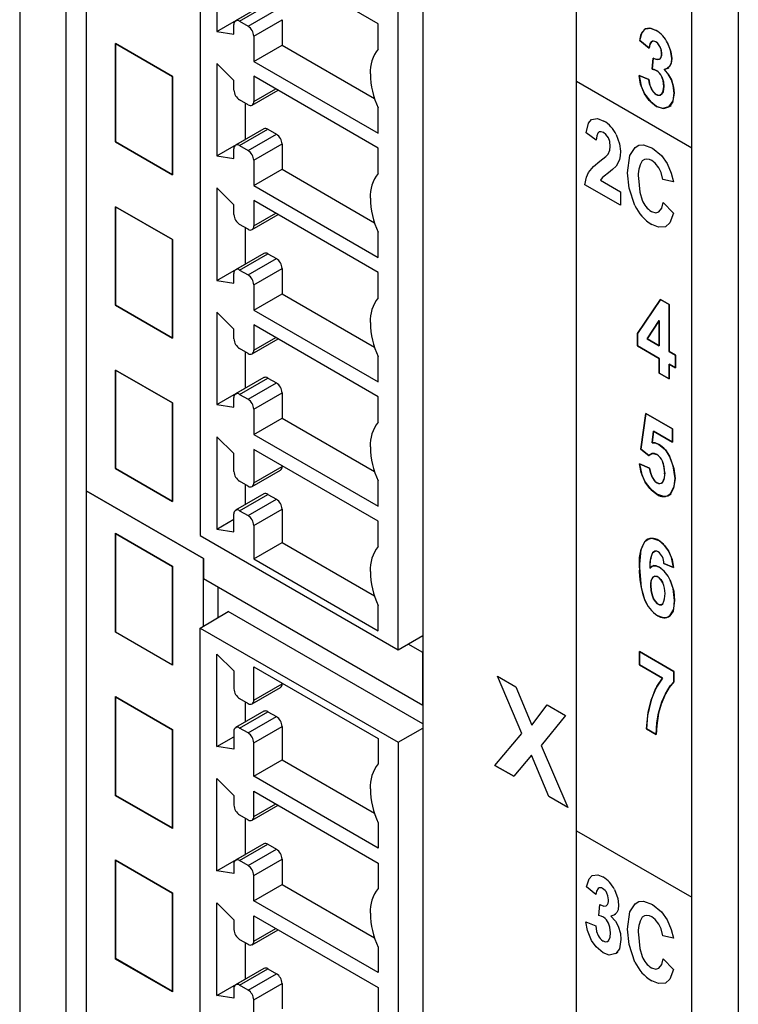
# Model space of a CAD drawing. Header units: millimetres. Extents: x 0 to 1397, y 0 to 1080.
# Tile 17 of 21: x 907 to 952, y 731 to 792. Entities that reach past the tile are written whole.
import ezdxf

# ---------------------------------------------------------------- set-up
doc = ezdxf.new("R2010")
doc.units = ezdxf.units.MM
doc.header["$LTSCALE"] = 5

msp = doc.modelspace()

# ---------------------------------------------------------------- linework, layer by layer
for p, q in [((907.396, 853.865), (907.396, 675.638)), ((910.308, 672.591), (910.308, 853.605)), ((918.663, 837.991), (918.663, 760.216)), ((932.583, 834.146), (932.583, 668.028)), ((931.038, 753.073), (931.038, 830.847)), ((949.385, 650.032), (949.385, 831.046)), ((942.191, 662.481), (942.191, 828.599)), ((952.298, 827.944), (952.298, 649.717)), ((942.191, 788.588), (942.191, 826.987)), ((911.547, 804.643), (911.547, 763.019)), ((919.724, 797.485), (919.724, 791.709)), ((929.8, 792.2), (922.022, 796.69)), ((922.657, 793.397), (920.888, 792.377)), ((921.138, 792.352), (922.907, 793.373)), ((919.724, 791.709), (921.492, 792.73)), ((921.668, 792.046), (923.437, 793.067)), ((920.785, 791.542), (920.785, 792.148)), ((921.138, 792.352), (921.668, 792.046)), ((922.022, 791.433), (923.79, 792.454)), ((923.79, 792.454), (923.79, 790.872)), ((929.8, 790.617), (929.8, 792.2)), ((919.724, 791.709), (920.785, 791.542)), ((922.022, 791.433), (922.022, 789.851)), ((913.388, 790.967), (916.951, 788.911)), ((913.388, 784.813), (913.388, 790.967)), ((913.388, 790.967), (913.388, 784.813)), ((916.951, 788.911), (913.388, 790.967)), ((922.022, 789.851), (923.79, 790.872)), ((923.79, 790.872), (929.572, 787.534)), ((946.143, 791.161), (946.727, 790.684)), ((946.727, 790.684), (946.143, 791.161)), ((946.976, 790.053), (946.908, 789.368)), ((946.908, 789.368), (946.976, 790.053)), ((920.785, 788.66), (919.724, 789.718)), ((919.724, 789.718), (919.724, 783.942)), ((922.022, 789.851), (929.8, 785.361)), ((947.866, 789.407), (947.957, 789.46)), ((916.951, 788.911), (916.951, 782.756)), ((916.951, 782.756), (916.951, 788.911)), ((929.8, 784.433), (922.022, 788.923)), ((922.022, 788.923), (922.022, 787.34)), ((946.708, 788.723), (946.096, 788.972)), ((946.096, 788.972), (946.708, 788.723)), ((920.785, 788.055), (920.785, 788.66)), ((949.385, 784.435), (942.191, 788.588)), ((942.191, 741.766), (942.191, 788.588)), ((949.385, 784.435), (942.191, 788.588)), ((921.918, 787.111), (923.539, 788.047)), ((922.022, 787.34), (923.393, 788.132)), ((947.468, 787.771), (947.525, 787.803)), ((921.668, 787.136), (921.138, 787.442)), ((921.492, 787.238), (921.492, 784.963)), ((947.958, 787.001), (948.117, 787.092)), ((929.8, 785.361), (929.8, 786.943)), ((922.657, 785.63), (920.888, 784.609)), ((921.138, 784.584), (922.907, 785.605)), ((921.668, 784.278), (923.437, 785.299)), ((922.907, 785.605), (923.437, 785.299)), ((943.419, 784.932), (942.791, 785.383)), ((943.419, 784.932), (942.791, 785.383)), ((916.951, 782.756), (913.388, 784.813)), ((913.388, 784.813), (916.951, 782.756)), ((919.724, 783.942), (921.492, 784.963)), ((921.138, 784.584), (921.668, 784.278)), ((921.492, 784.963), (921.498, 784.962)), ((922.022, 783.666), (923.79, 784.687)), ((923.79, 784.687), (923.79, 783.104)), ((919.724, 783.942), (920.785, 783.775)), ((920.785, 783.775), (920.785, 784.38)), ((929.8, 782.85), (929.8, 784.433)), ((922.022, 783.666), (922.022, 782.083)), ((922.022, 782.083), (923.79, 783.104)), ((923.79, 783.104), (929.572, 779.767)), ((922.022, 782.083), (929.8, 777.593)), ((944.932, 780.865), (942.717, 782.143)), ((944.932, 780.865), (942.717, 782.143)), ((943.677, 782.416), (944.932, 781.691)), ((943.677, 782.416), (944.932, 781.691)), ((948.245, 782.313), (947.587, 782.471)), ((948.245, 782.313), (947.587, 782.471)), ((920.785, 780.882), (919.724, 781.94)), ((919.724, 781.94), (919.724, 776.164)), ((944.932, 781.691), (944.932, 780.865)), ((944.932, 781.691), (944.932, 780.865)), ((920.785, 780.277), (920.785, 780.882)), ((929.8, 776.655), (922.022, 781.145)), ((922.022, 781.145), (922.022, 779.563)), ((947.607, 781.027), (948.251, 780.367)), ((947.607, 781.027), (948.251, 780.367)), ((913.388, 780.764), (913.388, 774.61)), ((916.951, 778.708), (913.388, 780.764)), ((913.388, 780.764), (916.951, 778.708)), ((913.388, 774.61), (913.388, 780.764)), ((921.918, 779.334), (923.539, 780.27)), ((922.022, 779.563), (923.393, 780.354)), ((921.668, 779.359), (921.138, 779.665)), ((921.492, 779.46), (921.492, 777.185)), ((929.8, 777.593), (929.8, 779.176)), ((916.951, 772.553), (916.951, 778.708)), ((916.951, 778.708), (916.951, 772.553)), ((922.657, 777.853), (920.888, 776.832)), ((921.138, 776.807), (922.907, 777.828)), ((922.907, 777.828), (923.437, 777.522)), ((919.724, 776.164), (921.492, 777.185)), ((921.492, 777.185), (921.498, 777.184)), ((921.668, 776.501), (923.437, 777.522)), ((920.785, 775.998), (920.785, 776.603)), ((921.138, 776.807), (921.668, 776.501)), ((922.022, 775.888), (923.79, 776.909)), ((923.79, 776.909), (923.79, 775.327)), ((929.8, 775.073), (929.8, 776.655)), ((919.724, 776.164), (920.785, 775.998)), ((922.022, 775.888), (922.022, 774.306)), ((922.022, 774.306), (923.79, 775.327)), ((923.79, 775.327), (929.572, 771.989)), ((947.436, 774.966), (946.008, 772.847)), ((946.008, 772.847), (947.436, 774.966)), ((947.968, 774.659), (947.436, 774.966)), ((947.436, 774.966), (947.968, 774.659)), ((913.388, 774.61), (916.951, 772.553)), ((916.951, 772.553), (913.388, 774.61)), ((920.785, 773.115), (919.724, 774.173)), ((919.724, 774.173), (919.724, 768.397)), ((922.022, 774.306), (929.8, 769.816)), ((947.968, 771.719), (947.968, 774.659)), ((947.968, 774.659), (947.968, 771.719)), ((946.6, 772.508), (947.357, 773.655)), ((947.357, 773.655), (946.6, 772.508)), ((947.357, 773.655), (947.357, 772.072)), ((947.357, 772.072), (947.357, 773.655)), ((920.785, 772.51), (920.785, 773.115)), ((929.8, 768.888), (922.022, 773.378)), ((922.022, 773.378), (922.022, 771.795)), ((946.008, 772.847), (946.008, 772.069)), ((946.008, 772.069), (946.008, 772.847)), ((921.918, 771.567), (923.539, 772.502)), ((922.022, 771.795), (923.393, 772.587)), ((947.357, 772.072), (946.6, 772.508)), ((946.6, 772.508), (947.357, 772.072)), ((921.668, 771.591), (921.138, 771.897)), ((921.492, 771.693), (921.492, 769.418)), ((946.008, 772.069), (947.357, 771.29)), ((947.357, 771.29), (946.008, 772.069)), ((948.376, 771.483), (947.968, 771.719)), ((947.968, 771.719), (948.376, 771.483)), ((929.8, 769.816), (929.8, 771.398)), ((947.357, 771.29), (947.357, 770.356)), ((947.357, 770.356), (947.357, 771.29)), ((948.376, 770.702), (948.376, 771.483)), ((948.376, 771.483), (948.376, 770.702)), ((913.388, 770.562), (913.388, 764.407)), ((916.951, 768.505), (913.388, 770.562)), ((913.388, 770.562), (916.951, 768.505)), ((913.388, 764.407), (913.388, 770.562)), ((947.357, 770.356), (947.968, 770.004)), ((947.968, 770.004), (947.357, 770.356)), ((947.968, 770.937), (948.376, 770.702)), ((947.968, 770.004), (947.968, 770.937)), ((947.968, 770.937), (947.968, 770.004)), ((948.376, 770.702), (947.968, 770.937)), ((922.657, 770.085), (920.888, 769.064)), ((921.138, 769.04), (922.907, 770.06)), ((921.668, 768.733), (923.437, 769.754)), ((922.907, 770.06), (923.437, 769.754)), ((919.724, 768.397), (921.492, 769.418)), ((921.492, 769.418), (921.498, 769.417)), ((922.022, 768.121), (923.79, 769.142)), ((923.79, 769.142), (923.79, 767.559)), ((920.785, 768.23), (920.785, 768.835)), ((921.138, 769.04), (921.668, 768.733)), ((929.8, 767.305), (929.8, 768.888)), ((916.951, 762.351), (916.951, 768.505)), ((916.951, 768.505), (916.951, 762.351)), ((919.724, 768.397), (920.785, 768.23)), ((922.022, 768.121), (922.022, 766.539)), ((922.022, 766.539), (923.79, 767.559)), ((923.79, 767.559), (929.572, 764.222)), ((946.203, 765.623), (946.526, 767.85)), ((946.526, 767.85), (946.203, 765.623)), ((946.526, 767.85), (948.195, 766.887)), ((948.195, 766.887), (946.526, 767.85)), ((947.008, 766.74), (946.906, 766.011)), ((946.906, 766.011), (947.008, 766.74)), ((948.195, 766.055), (947.008, 766.74)), ((947.008, 766.74), (948.195, 766.055)), ((948.195, 766.887), (948.195, 766.055)), ((948.195, 766.055), (948.195, 766.887)), ((920.785, 765.337), (919.724, 766.396)), ((919.724, 766.396), (919.724, 760.619)), ((922.022, 766.539), (929.8, 762.048)), ((929.8, 761.11), (922.022, 765.6)), ((922.022, 765.6), (922.022, 763.508)), ((946.716, 765.222), (946.203, 765.623)), ((946.203, 765.623), (946.716, 765.222)), ((920.785, 764.222), (920.785, 765.337)), ((946.716, 765.222), (946.896, 765.325)), ((913.388, 764.407), (916.951, 762.351)), ((916.951, 762.351), (913.388, 764.407)), ((921.918, 763.279), (923.687, 764.3)), ((922.022, 763.508), (923.79, 764.528)), ((923.79, 764.58), (923.79, 764.528)), ((946.129, 764.697), (946.759, 764.428)), ((946.759, 764.428), (946.129, 764.697)), ((921.668, 763.303), (921.138, 763.61)), ((929.8, 762.048), (929.8, 763.631)), ((911.547, 763.019), (918.874, 758.789)), ((911.547, 763.019), (911.547, 722.985)), ((918.874, 758.789), (911.547, 763.019)), ((921.492, 763.405), (921.492, 762.146)), ((947.501, 763.498), (947.576, 763.541)), ((922.657, 762.818), (920.888, 761.797)), ((921.138, 761.772), (922.907, 762.793)), ((921.668, 761.466), (923.437, 762.487)), ((922.907, 762.793), (923.437, 762.487)), ((947.904, 762.704), (948.1, 762.818)), ((921.138, 761.772), (921.668, 761.466)), ((922.022, 760.854), (923.79, 761.875)), ((923.79, 761.875), (923.79, 759.781)), ((919.724, 760.619), (920.785, 761.232)), ((920.785, 760.453), (920.785, 761.568)), ((919.724, 760.619), (920.785, 760.453)), ((922.022, 760.854), (922.022, 758.76)), ((929.8, 759.528), (929.8, 761.11)), ((913.387, 754.171), (913.387, 760.328)), ((913.388, 760.359), (916.951, 758.302)), ((913.388, 760.327), (913.388, 760.359)), ((913.388, 760.327), (913.415, 760.343)), ((916.951, 758.271), (913.388, 760.327)), ((913.388, 760.327), (913.388, 754.204)), ((918.663, 760.216), (931.038, 753.073)), ((946.749, 760.019), (946.455, 759.849)), ((922.022, 758.76), (923.79, 759.781)), ((923.79, 759.781), (929.572, 756.443)), ((918.874, 758.789), (918.874, 757.531)), ((918.874, 757.531), (918.874, 758.789)), ((922.022, 758.76), (929.8, 754.27)), ((946.945, 759.136), (947.131, 759.243)), ((916.951, 758.302), (916.951, 752.148)), ((916.951, 752.148), (916.951, 758.271)), ((947.016, 758.356), (946.892, 758.284)), ((948.258, 758.217), (947.647, 758.474)), ((947.647, 758.474), (948.258, 758.217)), ((918.874, 757.531), (932.583, 749.617)), ((918.874, 754.561), (918.874, 757.531)), ((946.954, 757.621), (947.052, 757.678)), ((919.772, 757.013), (919.772, 755.08)), ((929.8, 754.27), (929.8, 755.853)), ((918.663, 754.44), (920.432, 755.461)), ((932.583, 748.446), (920.432, 755.461)), ((918.663, 754.44), (931.038, 747.296)), ((918.663, 676.666), (918.663, 754.44)), ((913.416, 754.188), (913.387, 754.171)), ((916.951, 752.114), (913.387, 754.171)), ((913.388, 754.204), (916.951, 752.148)), ((931.038, 753.073), (932.583, 753.965)), ((932.569, 753.957), (932.583, 753.949)), ((932.583, 752.912), (931.671, 753.438)), ((919.724, 752.812), (920.785, 751.754)), ((919.724, 747.036), (919.724, 752.812)), ((932.583, 749.617), (932.583, 752.912)), ((946.118, 752.963), (948.278, 751.716)), ((946.118, 752.137), (946.118, 752.963)), ((948.278, 751.716), (946.118, 752.963)), ((946.118, 752.963), (946.118, 752.137)), ((916.951, 752.148), (916.951, 752.114)), ((922.022, 752.018), (929.8, 747.528)), ((922.022, 749.924), (922.022, 752.018)), ((947.554, 751.308), (946.118, 752.137)), ((946.118, 752.137), (947.554, 751.308)), ((920.785, 751.754), (920.785, 750.639)), ((937.247, 751.437), (938.406, 750.768)), ((938.768, 747.847), (937.247, 751.437)), ((937.247, 751.437), (938.406, 750.768)), ((938.768, 747.847), (937.247, 751.437)), ((948.278, 751.716), (948.278, 751.071)), ((948.278, 751.071), (948.278, 751.716)), ((921.918, 749.695), (923.687, 750.716)), ((922.022, 749.924), (923.79, 750.945)), ((923.79, 750.997), (923.79, 750.945)), ((938.406, 750.768), (939.391, 748.378)), ((938.406, 750.768), (939.391, 748.378)), ((913.387, 743.962), (913.387, 750.119)), ((913.388, 750.156), (916.951, 748.099)), ((913.388, 750.118), (913.388, 750.156)), ((913.421, 750.137), (913.388, 750.118)), ((916.951, 748.062), (913.388, 750.118)), ((913.388, 750.118), (913.388, 744.002)), ((921.138, 750.026), (921.668, 749.72)), ((921.492, 749.822), (921.492, 748.563)), ((939.391, 748.378), (940.355, 749.643)), ((939.391, 748.378), (940.355, 749.643)), ((940.355, 749.643), (941.504, 748.979)), ((940.355, 749.643), (941.504, 748.979)), ((922.657, 749.235), (920.888, 748.214)), ((921.138, 748.189), (922.907, 749.21)), ((921.668, 747.883), (923.437, 748.904)), ((922.907, 749.21), (923.437, 748.904)), ((941.504, 748.979), (939.977, 747.107)), ((941.504, 748.979), (939.977, 747.107)), ((922.022, 747.271), (923.79, 748.291)), ((923.79, 748.291), (923.79, 746.199)), ((916.951, 748.099), (916.951, 741.945)), ((916.951, 741.945), (916.951, 748.062)), ((919.724, 747.036), (920.785, 747.648)), ((920.785, 747.985), (920.785, 746.869)), ((921.668, 747.883), (921.138, 748.189)), ((931.038, 747.296), (932.583, 748.188)), ((937.089, 745.858), (938.768, 747.847)), ((937.089, 745.858), (938.768, 747.847)), ((947.168, 747.781), (946.559, 748.132)), ((946.559, 748.132), (947.168, 747.781)), ((920.785, 746.869), (919.724, 747.036)), ((922.022, 745.178), (922.022, 747.271)), ((929.8, 747.528), (929.8, 745.944)), ((931.038, 747.296), (931.038, 669.522)), ((939.977, 747.107), (941.655, 743.222)), ((939.977, 747.107), (941.655, 743.222)), ((939.371, 746.502), (938.279, 745.171)), ((939.371, 746.502), (938.279, 745.171)), ((940.459, 743.912), (939.371, 746.502)), ((940.459, 743.912), (939.371, 746.502)), ((922.022, 745.178), (923.79, 746.199)), ((923.79, 746.199), (929.572, 742.861)), ((937.089, 745.858), (938.279, 745.171)), ((938.279, 745.171), (937.089, 745.858)), ((929.8, 740.687), (922.022, 745.178)), ((919.724, 745.035), (920.785, 743.977)), ((919.724, 739.258), (919.724, 745.035)), ((913.421, 743.982), (913.387, 743.962)), ((916.951, 741.905), (913.387, 743.962)), ((913.388, 744.002), (916.951, 741.945)), ((920.785, 743.977), (920.785, 743.371)), ((922.022, 744.24), (929.8, 739.749)), ((922.022, 742.657), (922.022, 744.24)), ((941.655, 743.222), (940.459, 743.912)), ((941.655, 743.222), (940.459, 743.912)), ((921.918, 742.428), (923.539, 743.364)), ((922.022, 742.657), (923.393, 743.448)), ((921.138, 742.759), (921.668, 742.453)), ((921.492, 742.555), (921.492, 740.279)), ((929.8, 742.27), (929.8, 740.687)), ((916.951, 741.945), (916.951, 741.905)), ((942.191, 741.766), (949.385, 737.614)), ((942.191, 741.766), (949.385, 737.614)), ((942.191, 704.045), (942.191, 741.766)), ((922.657, 740.947), (920.888, 739.926)), ((921.138, 739.901), (922.907, 740.922)), ((922.907, 740.922), (923.437, 740.616)), ((919.724, 739.258), (921.492, 740.279)), ((921.492, 740.279), (921.498, 740.278)), ((921.668, 739.595), (923.437, 740.616)), ((913.387, 733.754), (913.387, 739.911)), ((913.388, 739.953), (916.951, 737.896)), ((913.388, 739.91), (913.388, 739.953)), ((913.388, 739.91), (913.425, 739.932)), ((916.951, 737.854), (913.388, 739.91)), ((913.388, 739.91), (913.388, 733.799)), ((920.785, 739.697), (920.785, 739.092)), ((921.668, 739.595), (921.138, 739.901)), ((922.022, 738.983), (923.79, 740.004)), ((923.79, 740.004), (923.79, 738.421)), ((929.8, 739.749), (929.8, 738.167)), ((920.785, 739.092), (919.724, 739.258)), ((922.022, 737.4), (922.022, 738.983)), ((922.022, 737.4), (923.79, 738.421)), ((923.79, 738.421), (929.572, 735.084)), ((916.951, 737.896), (916.951, 731.742)), ((916.951, 731.742), (916.951, 737.854)), ((943.405, 737.785), (942.821, 738.261)), ((943.405, 737.785), (942.821, 738.261)), ((919.724, 737.257), (920.785, 736.199)), ((919.724, 731.481), (919.724, 737.257)), ((929.8, 732.91), (922.022, 737.4)), ((943.586, 736.469), (943.655, 737.154)), ((943.586, 736.469), (943.655, 737.154)), ((944.545, 736.508), (944.636, 736.561)), ((920.785, 736.199), (920.785, 735.594)), ((922.022, 736.462), (929.8, 731.972)), ((922.022, 734.88), (922.022, 736.462)), ((942.775, 736.073), (943.386, 735.825)), ((942.775, 736.073), (943.386, 735.825)), ((921.918, 734.651), (923.539, 735.586)), ((922.022, 734.88), (923.393, 735.671)), ((921.138, 734.981), (921.668, 734.675)), ((921.492, 734.777), (921.492, 732.502)), ((944.087, 734.838), (944.198, 734.902)), ((948.245, 735.048), (947.587, 735.206)), ((948.245, 735.048), (947.587, 735.206)), ((929.8, 734.492), (929.8, 732.91)), ((944.637, 734.102), (944.795, 734.193)), ((913.426, 733.777), (913.387, 733.754)), ((916.951, 731.697), (913.387, 733.754)), ((913.388, 733.799), (916.951, 731.742)), ((947.607, 733.762), (948.251, 733.102)), ((947.607, 733.762), (948.251, 733.102)), ((922.657, 733.169), (920.888, 732.148)), ((921.138, 732.124), (922.907, 733.144)), ((921.668, 731.817), (923.437, 732.838)), ((922.907, 733.144), (923.437, 732.838)), ((919.724, 731.481), (921.492, 732.502)), ((921.492, 732.502), (921.498, 732.501)), ((922.022, 731.205), (923.79, 732.226)), ((923.79, 732.226), (923.79, 730.643)), ((916.951, 731.742), (916.951, 731.697)), ((920.785, 731.919), (920.785, 731.314)), ((921.668, 731.817), (921.138, 732.124)), ((929.8, 731.972), (929.8, 730.389)), ((920.785, 731.314), (919.724, 731.481)), ((922.022, 729.623), (922.022, 731.205))]:
    msp.add_line(p, q)
at = {"flags": 128}
for points in [[(947.161, 791.784), (946.755, 791.929), (946.497, 791.88)], [(946.497, 791.88), (946.835, 791.917), (947.161, 791.784)], [(946.143, 791.161), (946.299, 791.674), (946.497, 791.88)], [(946.727, 790.684), (946.781, 790.95), (946.866, 791.068)], [(946.866, 791.068), (946.764, 790.904), (946.727, 790.684)], [(947.403, 790.778), (947.271, 790.964), (947.142, 791.065)], [(947.403, 790.778), (947.485, 790.546), (947.505, 790.344)], [(947.505, 790.344), (947.473, 790.598), (947.403, 790.778)], [(948.141, 790.031), (948.058, 790.557), (947.876, 791.003)], [(947.876, 791.003), (948.09, 790.44), (948.141, 790.031)], [(947.365, 789.98), (947.172, 789.966), (946.976, 790.053)], [(946.976, 790.053), (947.219, 789.957), (947.365, 789.98)], [(947.505, 790.344), (947.461, 790.088), (947.365, 789.98)], [(947.664, 789.333), (947.894, 789.424), (948.022, 789.553)], [(948.022, 789.553), (947.851, 789.398), (947.664, 789.333)], [(948.022, 789.553), (948.118, 789.789), (948.141, 790.031)], [(948.141, 790.031), (948.103, 789.732), (948.022, 789.553)], [(946.096, 788.972), (946.23, 788.296), (946.446, 787.814)], [(946.446, 787.814), (946.189, 788.435), (946.096, 788.972)], [(946.908, 789.368), (947.081, 789.321), (947.197, 789.268)], [(947.197, 789.268), (947.046, 789.333), (946.908, 789.368)], [(947.51, 788.893), (947.614, 788.571), (947.639, 788.287)], [(947.639, 788.287), (947.599, 788.644), (947.51, 788.893)], [(948.115, 788.696), (947.888, 789.089), (947.664, 789.333)], [(947.664, 789.333), (947.942, 789.012), (948.115, 788.696)], [(946.864, 788.132), (946.75, 788.441), (946.708, 788.723)], [(946.708, 788.723), (946.769, 788.37), (946.864, 788.132)], [(947.639, 788.287), (947.597, 787.953), (947.505, 787.795)], [(947.505, 787.795), (947.613, 788.012), (947.639, 788.287)], [(948.289, 787.868), (948.234, 788.343), (948.115, 788.696)], [(948.115, 788.696), (948.255, 788.243), (948.289, 787.868)], [(946.446, 787.814), (946.825, 787.312), (947.18, 787.039)], [(947.18, 787.039), (946.736, 787.405), (946.446, 787.814)], [(947.175, 787.78), (946.989, 787.941), (946.864, 788.132)], [(947.505, 787.795), (947.425, 787.742), (947.335, 787.727), (947.175, 787.78)], [(947.961, 787.005), (948.225, 787.387), (948.289, 787.868)], [(948.289, 787.868), (948.186, 787.283), (947.961, 787.005)], [(947.18, 787.039), (947.648, 786.899), (947.961, 787.005)], [(947.961, 787.005), (947.555, 786.904), (947.18, 787.039)], [(942.791, 785.383), (942.927, 785.98), (943.133, 786.227)], [(942.791, 785.383), (942.927, 785.98), (943.133, 786.227)], [(943.133, 786.227), (943.509, 786.277), (943.888, 786.123)], [(943.133, 786.227), (943.509, 786.277), (943.888, 786.123)], [(943.871, 785.395), (943.728, 785.453), (943.612, 785.444), (943.523, 785.369), (943.452, 785.196), (943.419, 784.932)], [(943.871, 785.395), (943.728, 785.453), (943.612, 785.444), (943.523, 785.369), (943.452, 785.196), (943.419, 784.932)], [(944.181, 785.062), (944.026, 785.276), (943.871, 785.395)], [(944.181, 785.062), (944.026, 785.276), (943.871, 785.395)], [(944.669, 785.284), (944.881, 784.69), (944.932, 784.24)], [(944.669, 785.284), (944.881, 784.69), (944.932, 784.24)], [(944.156, 784.051), (944.271, 784.301), (944.299, 784.535)], [(944.156, 784.051), (944.271, 784.301), (944.299, 784.535)], [(944.299, 784.535), (944.262, 784.85), (944.181, 785.062)], [(944.299, 784.535), (944.262, 784.85), (944.181, 785.062)], [(945.845, 784.475), (946.092, 784.612), (946.383, 784.633), (946.928, 784.431)], [(945.845, 784.475), (946.092, 784.612), (946.383, 784.633), (946.928, 784.431)], [(943.644, 783.607), (944.01, 783.897), (944.156, 784.051)], [(943.644, 783.607), (944.01, 783.897), (944.156, 784.051)], [(944.932, 784.24), (944.911, 783.939), (944.865, 783.727)], [(944.932, 784.24), (944.911, 783.939), (944.865, 783.727)], [(945.381, 782.884), (945.526, 783.968), (945.845, 784.475)], [(945.381, 782.884), (945.526, 783.968), (945.845, 784.475)], [(946.928, 784.431), (947.492, 783.969), (947.856, 783.459)], [(946.928, 784.431), (947.492, 783.969), (947.856, 783.459)], [(942.935, 782.908), (943.247, 783.283), (943.644, 783.607)], [(942.935, 782.908), (943.247, 783.283), (943.644, 783.607)], [(944.658, 783.309), (944.443, 783.083), (944.192, 782.886)], [(944.658, 783.309), (944.443, 783.083), (944.192, 782.886)], [(944.865, 783.727), (944.767, 783.483), (944.658, 783.309)], [(944.865, 783.727), (944.767, 783.483), (944.658, 783.309)], [(947.336, 783.194), (947.104, 783.49), (946.893, 783.651)], [(947.336, 783.194), (947.104, 783.49), (946.893, 783.651)], [(947.856, 783.459), (948.109, 782.871), (948.245, 782.313)], [(947.856, 783.459), (948.109, 782.871), (948.245, 782.313)], [(942.717, 782.143), (942.803, 782.604), (942.935, 782.908)], [(942.717, 782.143), (942.803, 782.604), (942.935, 782.908)], [(944.192, 782.886), (943.921, 782.685), (943.807, 782.587)], [(944.192, 782.886), (943.921, 782.685), (943.807, 782.587)], [(945.842, 780.833), (945.47, 781.933), (945.381, 782.884)], [(945.842, 780.833), (945.47, 781.933), (945.381, 782.884)], [(947.587, 782.471), (947.477, 782.902), (947.336, 783.194)], [(947.587, 782.471), (947.477, 782.902), (947.336, 783.194)], [(943.807, 782.587), (943.726, 782.494), (943.677, 782.416)], [(943.807, 782.587), (943.726, 782.494), (943.677, 782.416)], [(946.066, 782.549), (946.137, 781.685), (946.291, 781.172)], [(946.066, 782.549), (946.137, 781.685), (946.291, 781.172)], [(947.33, 780.438), (947.511, 780.684), (947.607, 781.027)], [(947.33, 780.438), (947.511, 780.684), (947.607, 781.027)], [(946.875, 780.465), (947.147, 780.382), (947.33, 780.438)], [(946.875, 780.465), (947.147, 780.382), (947.33, 780.438)], [(948.251, 780.367), (948.019, 779.76), (947.749, 779.519)], [(948.251, 780.367), (948.019, 779.76), (947.749, 779.519)], [(947.749, 779.519), (947.305, 779.485), (946.886, 779.658)], [(947.749, 779.519), (947.305, 779.485), (946.886, 779.658)], [(946.906, 766.011), (947.147, 765.992), (947.339, 765.91)], [(947.339, 765.91), (947.095, 766.004), (946.906, 766.011)], [(947.339, 765.91), (947.739, 765.568), (948.001, 765.174)], [(946.716, 765.222), (946.842, 765.312), (946.977, 765.345), (947.205, 765.278)], [(947.205, 765.278), (947.057, 765.337), (946.918, 765.338), (946.716, 765.222)], [(947.697, 764.142), (947.653, 764.584), (947.558, 764.866)], [(948.001, 765.174), (948.277, 764.417), (948.343, 763.782)], [(948.343, 763.782), (948.236, 764.584), (948.001, 765.174)], [(946.484, 763.551), (946.227, 764.157), (946.129, 764.697)], [(946.129, 764.697), (946.27, 764.019), (946.484, 763.551)], [(946.759, 764.428), (946.822, 764.092), (946.921, 763.857)], [(946.921, 763.857), (946.803, 764.161), (946.759, 764.428)], [(946.921, 763.857), (947.083, 763.623), (947.223, 763.509)], [(947.697, 764.142), (947.653, 763.725), (947.557, 763.538)], [(948.343, 763.782), (948.252, 763.182), (948.051, 762.828)], [(948.051, 762.828), (948.287, 763.297), (948.343, 763.782)], [(947.217, 762.797), (946.771, 763.158), (946.484, 763.551)], [(946.484, 763.551), (946.859, 763.067), (947.217, 762.797)], [(947.557, 763.538), (947.474, 763.479), (947.383, 763.459), (947.223, 763.509)], [(948.051, 762.828), (947.868, 762.687), (947.646, 762.648), (947.217, 762.797)], [(946.455, 759.849), (946.66, 760.001), (946.894, 760.048), (947.323, 759.909)], [(947.323, 759.909), (947.696, 759.604), (947.939, 759.268)], [(947.939, 759.268), (947.622, 759.681), (947.323, 759.909)], [(946.118, 758.209), (946.224, 759.352), (946.455, 759.849)], [(947.287, 759.198), (947.177, 759.241), (947.078, 759.237), (946.945, 759.136)], [(947.939, 759.268), (948.163, 758.725), (948.258, 758.217)], [(948.258, 758.217), (948.124, 758.852), (947.939, 759.268)], [(946.118, 758.209), (946.22, 756.968), (946.443, 756.224)], [(946.773, 758.188), (946.914, 758.295), (947.037, 758.33)], [(947.037, 758.33), (946.882, 758.278), (946.773, 758.188)], [(947.037, 758.33), (947.209, 758.309), (947.358, 758.243)], [(947.358, 758.243), (947.171, 758.32), (947.037, 758.33)], [(946.828, 757.101), (946.867, 757.459), (946.954, 757.621)], [(947.576, 757.253), (947.473, 757.439), (947.353, 757.577), (947.219, 757.664), (947.076, 757.688), (946.954, 757.621)], [(946.954, 757.621), (947.056, 757.683), (947.174, 757.681), (947.306, 757.614), (947.453, 757.467), (947.576, 757.253)], [(948.033, 757.437), (948.266, 756.751), (948.321, 756.165)], [(948.321, 756.165), (948.231, 756.904), (948.033, 757.437)], [(946.828, 757.101), (946.848, 756.789), (946.908, 756.512), (947.006, 756.272), (947.121, 756.086), (947.248, 755.958), (947.377, 755.892), (947.489, 755.891), (947.585, 755.952)], [(947.585, 755.952), (947.489, 755.891), (947.377, 755.892), (947.248, 755.958), (947.121, 756.086), (947.006, 756.272), (946.908, 756.512), (946.848, 756.789), (946.828, 757.101)], [(948.321, 756.165), (948.226, 755.498), (948.017, 755.191)], [(948.017, 755.191), (948.263, 755.615), (948.321, 756.165)], [(948.017, 755.191), (947.835, 755.095), (947.63, 755.078), (947.262, 755.209)], [(946.844, 749.94), (947.197, 750.779), (947.554, 751.308)], [(947.554, 751.308), (947.111, 750.615), (946.844, 749.94)], [(948.278, 751.071), (947.978, 750.731), (947.739, 750.33)], [(947.739, 750.33), (948.042, 750.82), (948.278, 751.071)], [(947.739, 750.33), (947.472, 749.689), (947.317, 749.111)], [(947.317, 749.111), (947.523, 749.835), (947.739, 750.33)], [(946.559, 748.132), (946.659, 749.179), (946.844, 749.94)], [(946.844, 749.94), (946.625, 748.963), (946.559, 748.132)], [(947.317, 749.111), (947.197, 748.352), (947.168, 747.781)], [(947.168, 747.781), (947.214, 748.512), (947.317, 749.111)], [(942.821, 738.261), (942.977, 738.775), (943.176, 738.981)], [(942.821, 738.261), (942.977, 738.775), (943.176, 738.981)], [(943.176, 738.981), (943.514, 739.018), (943.84, 738.886)], [(943.176, 738.981), (943.514, 739.018), (943.84, 738.886)], [(943.544, 738.168), (943.443, 738.004), (943.405, 737.785)], [(943.544, 738.168), (943.443, 738.004), (943.405, 737.785)], [(944.184, 737.445), (944.152, 737.7), (944.082, 737.879)], [(944.184, 737.445), (944.152, 737.7), (944.082, 737.879)], [(944.554, 738.103), (944.768, 737.541), (944.819, 737.132)], [(944.554, 738.103), (944.768, 737.541), (944.819, 737.132)], [(943.655, 737.154), (943.897, 737.058), (944.043, 737.081)], [(943.655, 737.154), (943.897, 737.058), (944.043, 737.081)], [(944.819, 737.132), (944.782, 736.833), (944.7, 736.654)], [(944.819, 737.132), (944.782, 736.833), (944.7, 736.654)], [(945.381, 735.619), (945.526, 736.703), (945.845, 737.21)], [(945.381, 735.619), (945.526, 736.703), (945.845, 737.21)], [(945.845, 737.21), (946.092, 737.347), (946.383, 737.368), (946.928, 737.166)], [(945.845, 737.21), (946.092, 737.347), (946.383, 737.368), (946.928, 737.166)], [(946.928, 737.166), (947.492, 736.704), (947.856, 736.194)], [(946.928, 737.166), (947.492, 736.704), (947.856, 736.194)], [(944.7, 736.654), (944.529, 736.499), (944.342, 736.434)], [(944.7, 736.654), (944.529, 736.499), (944.342, 736.434)], [(943.125, 734.915), (942.867, 735.536), (942.775, 736.073)], [(943.125, 734.915), (942.867, 735.536), (942.775, 736.073)], [(943.875, 736.368), (943.725, 736.434), (943.586, 736.469)], [(943.875, 736.368), (943.725, 736.434), (943.586, 736.469)], [(944.318, 735.388), (944.277, 735.745), (944.188, 735.995)], [(944.318, 735.388), (944.277, 735.745), (944.188, 735.995)], [(944.342, 736.434), (944.62, 736.114), (944.793, 735.797)], [(944.342, 736.434), (944.62, 736.114), (944.793, 735.797)], [(947.336, 735.929), (947.104, 736.225), (946.893, 736.386)], [(947.336, 735.929), (947.104, 736.225), (946.893, 736.386)], [(947.587, 735.206), (947.477, 735.636), (947.336, 735.929)], [(947.587, 735.206), (947.477, 735.636), (947.336, 735.929)], [(947.856, 736.194), (948.109, 735.606), (948.245, 735.048)], [(947.856, 736.194), (948.109, 735.606), (948.245, 735.048)], [(943.386, 735.825), (943.447, 735.471), (943.543, 735.234)], [(943.386, 735.825), (943.447, 735.471), (943.543, 735.234)], [(944.183, 734.896), (944.292, 735.114), (944.318, 735.388)], [(944.183, 734.896), (944.292, 735.114), (944.318, 735.388)], [(944.793, 735.797), (944.934, 735.345), (944.967, 734.969)], [(944.793, 735.797), (944.934, 735.345), (944.967, 734.969)], [(945.842, 733.568), (945.47, 734.668), (945.381, 735.619)], [(945.842, 733.568), (945.47, 734.668), (945.381, 735.619)], [(946.066, 735.284), (946.137, 734.42), (946.291, 733.907)], [(946.066, 735.284), (946.137, 734.42), (946.291, 733.907)], [(943.859, 734.141), (943.415, 734.507), (943.125, 734.915)], [(943.859, 734.141), (943.415, 734.507), (943.125, 734.915)], [(944.967, 734.969), (944.864, 734.385), (944.639, 734.106)], [(944.967, 734.969), (944.864, 734.385), (944.639, 734.106)], [(944.639, 734.106), (944.233, 734.005), (943.859, 734.141)], [(944.639, 734.106), (944.233, 734.005), (943.859, 734.141)], [(947.33, 733.173), (947.511, 733.419), (947.607, 733.762)], [(947.33, 733.173), (947.511, 733.419), (947.607, 733.762)], [(946.875, 733.2), (947.147, 733.117), (947.33, 733.173)], [(946.875, 733.2), (947.147, 733.117), (947.33, 733.173)], [(948.251, 733.102), (948.019, 732.495), (947.749, 732.253)], [(948.251, 733.102), (948.019, 732.495), (947.749, 732.253)], [(947.749, 732.253), (947.305, 732.22), (946.886, 732.393)], [(947.749, 732.253), (947.305, 732.22), (946.886, 732.393)]]:
    msp.add_lwpolyline(points, dxfattribs=at)
for centre, radius, start, end in [((921, 792.183), 0.218, 50.79671, 189.21404), ((921.254, 791.398), 0.768, 2.60548, 57.39452), ((947.019, 791.177), 0.876, 126.54463, 181.0516), ((946.212, 790.199), 1.848, 25.78061, 59.08375), ((946.239, 790.224), 1.813, 25.44258, 59.42178), ((947.002, 790.883), 0.23, 52.43702, 126.4079), ((947.002, 790.872), 0.239, 54.02271, 124.82221), ((946.791, 790.482), 0.68, 25.79898, 58.91476), ((931.583, 789.194), 2.282, 141.39703, 183.21394), ((947.143, 790.274), 0.369, 306.95507, 10.88005), ((934.654, 789.194), 5.35, 181.36977, 204.8787), ((946.762, 788.585), 0.809, 22.38437, 57.48539), ((946.725, 788.554), 0.855, 23.35256, 56.5172), ((921.552, 788.09), 0.768, 182.60548, 237.39452), ((947.649, 788.51), 0.871, 205.74951, 237.02242), ((947.331, 787.989), 0.261, 233.21813, 311.91621), ((921.806, 787.305), 0.218, 230.79671, 9.21404), ((942.935, 784.454), 1.922, 25.5628, 60.28604), ((942.935, 784.454), 1.922, 25.5628, 60.28604), ((922.76, 785.401), 0.251, 54.38242, 114.30712), ((923.023, 784.652), 0.768, 2.60548, 57.39452), ((921, 784.415), 0.218, 50.79671, 189.21404), ((921.254, 783.631), 0.768, 2.60548, 57.39452), ((947.599, 782.785), 1.551, 147.10692, 188.76746), ((947.599, 782.785), 1.551, 147.10692, 188.76746), ((946.608, 783.286), 0.463, 52.11112, 132.32631), ((946.608, 783.286), 0.463, 52.11112, 132.32631), ((931.583, 781.427), 2.282, 141.39703, 183.21394), ((934.654, 781.427), 5.35, 181.36977, 204.8787), ((948.256, 781.927), 2.651, 204.37109, 238.86873), ((948.256, 781.927), 2.651, 204.37109, 238.86873), ((947.699, 781.739), 1.518, 201.93387, 237.1079), ((947.699, 781.739), 1.518, 201.93387, 237.1079), ((921.552, 780.312), 0.768, 182.60548, 237.39452), ((921.806, 779.528), 0.218, 230.79671, 9.21404), ((922.76, 777.623), 0.251, 54.38242, 114.30712), ((923.023, 776.874), 0.768, 2.60548, 57.39452), ((921, 776.638), 0.218, 50.79671, 189.21404), ((921.254, 775.853), 0.768, 2.60548, 57.39452), ((931.583, 773.649), 2.282, 141.39703, 183.21394), ((934.654, 773.649), 5.35, 181.36977, 204.8787), ((921.552, 772.545), 0.768, 182.60548, 237.39452), ((921.806, 771.761), 0.218, 230.79671, 9.21404), ((922.76, 769.856), 0.251, 54.38242, 114.30712), ((923.023, 769.107), 0.768, 2.60548, 57.39452), ((921, 768.87), 0.218, 50.79671, 189.21404), ((921.254, 768.086), 0.768, 2.60548, 57.39452), ((931.583, 765.882), 2.282, 141.39703, 183.21394), ((934.654, 765.882), 5.35, 181.36977, 204.8787), ((946.365, 764.369), 1.823, 26.18335, 57.68408), ((946.703, 764.492), 0.933, 23.62321, 57.46064), ((946.734, 764.518), 0.894, 22.86745, 58.2164), ((946.067, 764.205), 1.631, 357.76761, 23.89448), ((921.552, 764.257), 0.768, 182.60548, 237.39452), ((923.545, 764.501), 0.246, 305.01333, 6.29885), ((947.675, 764.206), 0.831, 204.84764, 236.99801), ((946.855, 764.018), 0.85, 325.59673, 8.32784), ((921.806, 763.473), 0.218, 230.79671, 9.21404), ((947.373, 763.715), 0.255, 233.89199, 316.09618), ((922.76, 762.589), 0.251, 54.38242, 114.30712), ((923.023, 761.84), 0.768, 2.60548, 57.39452), ((947.617, 763.274), 0.623, 230.04832, 314.21036), ((921, 761.603), 0.218, 50.79671, 189.21404), ((921.254, 760.819), 0.768, 2.60548, 57.39452), ((946.922, 759.391), 0.654, 52.28245, 135.52197), ((931.583, 758.104), 2.282, 141.39703, 183.21394), ((948.547, 758.565), 2.455, 148.43321, 188.31719), ((948.482, 758.368), 1.719, 153.45354, 186.00994), ((948.704, 758.328), 1.936, 155.3217, 184.14178), ((947.145, 759.004), 0.24, 53.84732, 146.66171), ((946.789, 758.498), 0.859, 358.40573, 54.53487), ((946.782, 758.495), 0.865, 358.62642, 54.31418), ((950.915, 757.976), 4.802, 177.21241, 201.39374), ((946.396, 756.751), 1.775, 22.757, 57.19938), ((946.307, 756.676), 1.886, 23.79995, 56.15642), ((934.654, 758.104), 5.35, 181.36977, 204.8787), ((947.535, 757.205), 0.715, 144.35202, 188.36008), ((946.105, 756.592), 1.613, 336.62696, 24.20456), ((946.112, 756.592), 1.606, 336.52565, 24.30587), ((948.369, 756.94), 2.055, 200.39429, 237.40916), ((948.464, 757.017), 2.171, 201.41727, 236.38617), ((947.653, 755.731), 0.652, 233.19835, 303.98275), ((923.553, 750.915), 0.24, 304.05635, 7.25583), ((921.552, 750.674), 0.768, 182.60548, 237.39452), ((921.806, 749.889), 0.218, 230.79671, 9.21404), ((922.76, 749.005), 0.251, 54.38242, 114.30712), ((923.023, 748.256), 0.768, 2.60548, 57.39452), ((921, 748.02), 0.218, 50.79671, 189.21404), ((921.254, 747.236), 0.768, 2.60548, 57.39452), ((931.583, 744.521), 2.282, 141.39703, 183.21394), ((934.654, 744.521), 5.35, 181.36977, 204.8787), ((921.552, 743.406), 0.768, 182.60548, 237.39452), ((921.806, 742.622), 0.218, 230.79671, 9.21404), ((922.76, 740.718), 0.251, 54.38242, 114.30712), ((923.023, 739.969), 0.768, 2.60548, 57.39452), ((921, 739.732), 0.218, 50.79671, 189.21404), ((921.254, 738.948), 0.768, 2.60548, 57.39452), ((942.916, 737.325), 1.814, 25.42165, 59.3914), ((942.916, 737.325), 1.814, 25.42165, 59.3914), ((931.583, 736.743), 2.282, 141.39703, 183.21394), ((943.68, 737.973), 0.239, 54.02271, 124.82221), ((943.68, 737.973), 0.239, 54.02271, 124.82221), ((943.457, 737.572), 0.696, 26.18401, 58.52974), ((943.457, 737.572), 0.696, 26.18401, 58.52974), ((943.824, 737.375), 0.366, 306.76653, 10.99418), ((943.824, 737.375), 0.366, 306.76653, 10.99418), ((934.654, 736.743), 5.35, 181.36977, 204.8787), ((943.406, 735.657), 0.853, 23.37117, 56.60469), ((943.406, 735.657), 0.853, 23.37117, 56.60469), ((947.599, 735.52), 1.551, 147.10692, 188.76746), ((947.599, 735.52), 1.551, 147.10692, 188.76746), ((946.608, 736.021), 0.463, 52.11112, 132.32631), ((946.608, 736.021), 0.463, 52.11112, 132.32631), ((921.552, 735.629), 0.768, 182.60548, 237.39452), ((921.806, 734.845), 0.218, 230.79671, 9.21404), ((944.326, 735.609), 0.869, 205.6362, 237.02233), ((944.326, 735.609), 0.869, 205.6362, 237.02233), ((944.009, 735.09), 0.26, 233.3058, 312.07217), ((944.009, 735.09), 0.26, 233.3058, 312.07217), ((948.256, 734.662), 2.651, 204.37109, 238.86873), ((948.256, 734.662), 2.651, 204.37109, 238.86873), ((947.699, 734.474), 1.518, 201.93387, 237.1079), ((947.699, 734.474), 1.518, 201.93387, 237.1079), ((922.76, 732.94), 0.251, 54.38242, 114.30712), ((923.023, 732.191), 0.768, 2.60548, 57.39452), ((921, 731.954), 0.218, 50.79671, 189.21404), ((921.254, 731.17), 0.768, 2.60548, 57.39452)]:
    msp.add_arc(centre, radius, start, end)

doc.saveas('drawing.dxf')
